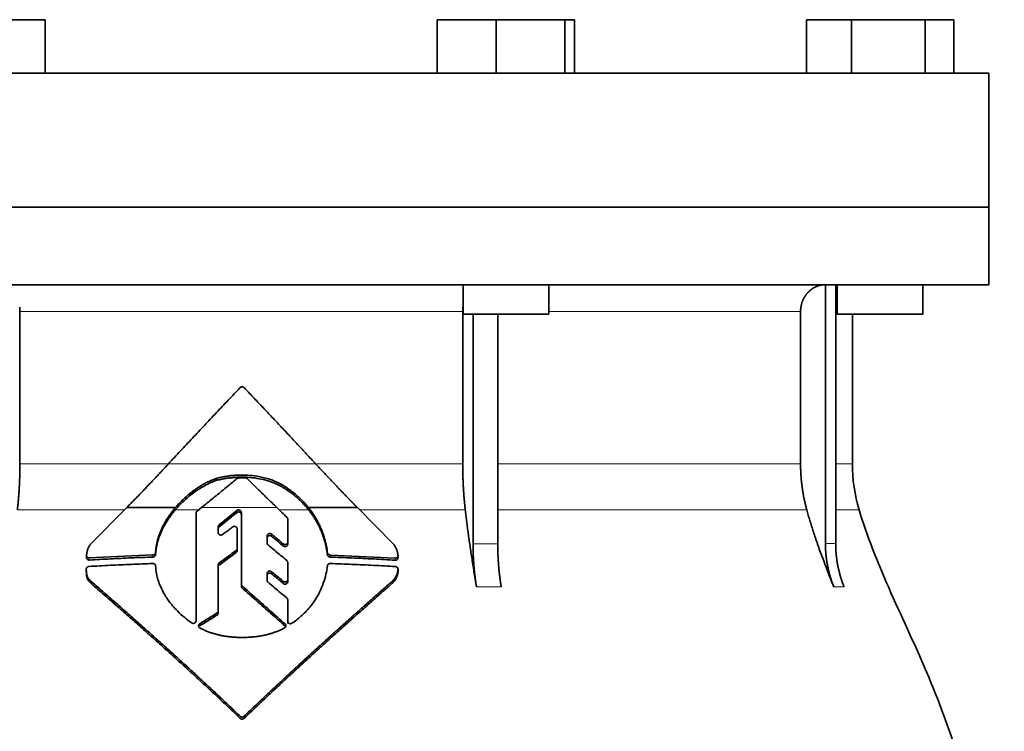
# Model space of a CAD drawing. Header units: millimetres. Extents: x 446 to 1338, y -1671 to 1539.
# Tile 25 of 25: x 1063 to 1247, y 898 to 1031. Entities that reach past the tile are written whole.
import ezdxf

# ---------------------------------------------------------------- set-up
doc = ezdxf.new("R2010")
doc.units = ezdxf.units.MM
doc.layers.add('VSI344-454_FLANG', color=7, linetype='Continuous')
doc.layers.add('VSI344-454_TESTA', color=7, linetype='Continuous')

# ---------------------------------------------------------------- blocks, each defined once
blk = doc.blocks.new('SE3')
at = {"layer": 'VSI344-454_FLANG', "color": 7, "linetype": 'Continuous', "lineweight": 35}
for p, q in [((1056.83, 1030.67), (1067.82, 1030.67)), ((1067.82, 1030.67), (1067.82, 1020.67)), ((1140.95, 1030.67), (1140.95, 1020.67)), ((1140.95, 1030.67), (1151.94, 1030.67)), ((1151.94, 1030.67), (1151.94, 1020.67)), ((1151.94, 1030.67), (1164.74, 1030.67)), ((1164.74, 1030.67), (1164.74, 1020.67)), ((1164.74, 1030.67), (1166.55, 1030.67)), ((1166.55, 1030.67), (1166.55, 1020.67)), ((1209.83, 1030.67), (1209.83, 1020.67)), ((1209.83, 1030.67), (1218.26, 1030.67)), ((1218.26, 1030.67), (1218.26, 1020.67)), ((1218.26, 1030.67), (1232, 1030.67)), ((1232, 1030.67), (1232, 1020.67)), ((1232, 1030.67), (1237.3, 1030.67)), ((1237.3, 1030.67), (1237.3, 1020.67)), ((961.89, 1020.67), (1243.83, 1020.67)), ((1243.83, 1020.67), (1243.83, 995.67)), ((1243.83, 995.67), (961.89, 995.67))]:
    blk.add_line(p, q, dxfattribs=at)
at = {"layer": 'VSI344-454_TESTA', "color": 7, "linetype": 'Continuous', "lineweight": 35}
for p, q in [((961.89, 995.67), (1243.83, 995.67)), ((1243.83, 981.17), (1243.83, 995.67)), ((1243.83, 981.17), (961.89, 981.17)), ((1145.75, 981.17), (1145.75, 975.67)), ((1161.75, 975.67), (1161.75, 981.17)), ((1213.37, 981.17), (1213.37, 932.82)), ((1215.28, 981.17), (1215.28, 932.82)), ((1215.57, 981.17), (1215.57, 975.67)), ((1231.57, 975.67), (1231.57, 981.17)), ((1063.08, 976.17), (1063.08, 947.74)), ((1145.69, 976.17), (1145.69, 947.74)), ((1145.75, 975.67), (1161.75, 975.67)), ((1147.62, 975.67), (1147.62, 932.82)), ((1152.23, 975.67), (1152.23, 932.82)), ((1208.73, 976.17), (1208.73, 947.74)), ((1215.57, 975.67), (1231.57, 975.67)), ((1218.39, 947.74), (1218.39, 975.67)), ((1099.69, 944.62), (1099.69, 945.01)), ((1113.15, 942.68), (1113.15, 943.07)), ((1076.36, 932.83), (1083, 939.56)), ((1083, 939.56), (1092.09, 939.56)), ((1096.13, 938.9), (1096.95, 939.56)), ((1103.56, 939.02), (1100.25, 936.33)), ((1116.92, 939.56), (1126.04, 939.56)), ((1126.04, 939.56), (1132.71, 932.8)), ((1095.95, 918.4), (1095.95, 938.53)), ((1100.25, 935.94), (1103.56, 938.63)), ((1104.39, 925.26), (1104.39, 938.66)), ((1113.04, 937.42), (1113.04, 933.12)), ((1100.08, 935.96), (1100.08, 934.9)), ((1103.6, 935.6), (1103.6, 931.92)), ((1109.2, 934.26), (1109.2, 932.94)), ((1088.43, 931.61), (1088.4, 931.18)), ((1088.43, 931.21), (1088.43, 931.61)), ((1103.6, 931.92), (1103.6, 931.53)), ((1113.04, 933.12), (1113.04, 932.73)), ((1075.5, 930.61), (1075.5, 930.2)), ((1087.9, 930.72), (1076, 930.17)), ((1088.4, 930.79), (1088.43, 931.21)), ((1088.4, 931.18), (1088.4, 930.79)), ((1120.46, 931.14), (1120.46, 930.75)), ((1133.12, 930.15), (1120.95, 930.71)), ((1075.46, 928.07), (1075.46, 927.67)), ((1088.4, 928.69), (1088.43, 928.27)), ((1100.08, 928.87), (1100.08, 920.27)), ((1113.04, 929.32), (1113.04, 926.12)), ((1133.62, 927.65), (1133.62, 928.07)), ((1109.2, 927.27), (1109.2, 925.98)), ((1113.04, 926.12), (1113.04, 925.73)), ((1132.71, 925.57), (1132.71, 925.97)), ((1076.38, 925.37), (1076.38, 925.78)), ((1104.39, 925.26), (1104.39, 924.87)), ((1113.04, 922.35), (1113.04, 918.35)), ((1113.04, 922.35), (1113.04, 921.95)), ((1113.04, 918.35), (1113.04, 921.95)), ((1100.08, 920.27), (1100.08, 919.88)), ((1113.04, 917.95), (1113.04, 918.35))]:
    blk.add_line(p, q, dxfattribs=at)
at = {"layer": 'VSI344-454_TESTA', "color": 4, "linetype": 'Continuous', "lineweight": 9}
for p, q in [((1145.69, 976.17), (1063.08, 976.17)), ((1208.73, 976.17), (1161.75, 976.17)), ((1215.34, 976.17), (1215.57, 976.17)), ((1063.08, 947.74), (1090.75, 947.74)), ((1090.8, 947.74), (1118.24, 947.74)), ((1145.69, 947.74), (1118.45, 947.74)), ((1208.73, 947.74), (1152.24, 947.74)), ((1218.39, 947.74), (1215.34, 947.74)), ((1062.6, 939.12), (1082.57, 939.12)), ((1092.05, 939.12), (1096.41, 939.12)), ((1111.02, 939.56), (1096.95, 939.56)), ((1103.56, 938.63), (1103.56, 939.02)), ((1111.47, 939.12), (1116.96, 939.12)), ((1126.47, 939.12), (1146.17, 939.12)), ((1152.27, 939.12), (1209.89, 939.12)), ((1215.31, 939.12), (1219.65, 939.12)), ((1100.25, 935.94), (1100.25, 936.33)), ((1110.03, 934.21), (1110.03, 934.6)), ((1103.41, 931.55), (1103.41, 931.16)), ((1112.21, 932.78), (1112.21, 932.39)), ((1147.62, 932.82), (1152.23, 932.82)), ((1076, 930.17), (1076, 929.77)), ((1087.9, 930.72), (1087.9, 930.33)), ((1120.95, 930.71), (1120.95, 930.32)), ((1133.12, 930.15), (1133.12, 929.74)), ((1100.27, 928.84), (1100.27, 929.23)), ((1133.62, 928.01), (1133.62, 927.61)), ((1110.03, 927.22), (1110.03, 927.61)), ((1104.54, 924.93), (1104.54, 924.53)), ((1112.21, 925.79), (1112.21, 925.4)), ((1148.26, 924.76), (1152.88, 924.76)), ((1214.93, 924.76), (1216.85, 924.76)), ((1099.85, 919.89), (1099.85, 919.49)), ((1096.64, 917.48), (1096.64, 917.88)), ((1112.55, 917.44), (1112.55, 917.83)), ((1104.19, 900.6), (1104.19, 900.21)), ((1104.9, 900.6), (1104.9, 900.21))]:
    blk.add_line(p, q, dxfattribs=at)
at = {"layer": 'VSI344-454_TESTA', "color": 7, "linetype": 'Continuous', "lineweight": 35}
blk.add_arc((1248.39, 947.74), 30, 180, 196.6836, dxfattribs=at)
for points, degree, knots in [([(1213.36, 981.17), (1212.83, 981.17), (1212.32, 981.05), (1211.86, 980.93), (1211.42, 980.72), (1210.88, 980.45), (1210.43, 980.05), (1210.2, 979.85), (1210, 979.62), (1209.71, 979.29), (1209.47, 978.89), (1209.22, 978.48), (1209.06, 978.04), (1208.73, 977.14), (1208.73, 976.17)], 2, [0, 0, 0, 0.125, 0.125, 0.25, 0.25, 0.416667, 0.416667, 0.5, 0.5, 0.625, 0.625, 0.75, 0.75, 1, 1, 1]), ([(1090.8, 947.74), (1091.17, 948.14), (1091.92, 948.94), (1093.03, 950.13), (1094.14, 951.33), (1095.26, 952.52), (1096.37, 953.71), (1097.49, 954.9), (1098.6, 956.08), (1099.72, 957.27), (1100.83, 958.45), (1101.95, 959.62), (1103.07, 960.8), (1103.81, 961.58), (1104.19, 961.97)], 3, [0, 0, 0, 0, 0.083932, 0.167742, 0.251436, 0.335015, 0.418484, 0.501846, 0.585106, 0.668267, 0.751334, 0.834309, 0.917196, 1, 1, 1, 1]), ([(1104.9, 961.97), (1104.88, 961.98), (1104.85, 962.01), (1104.79, 962.05), (1104.74, 962.08), (1104.67, 962.1), (1104.61, 962.12), (1104.5, 962.12), (1104.34, 962.1), (1104.24, 962.01), (1104.19, 961.97)], 3, [0, 0, 0, 0, 0.086928, 0.170567, 0.252477, 0.334316, 0.417747, 0.50434, 0.751875, 1, 1, 1, 1]), ([(1062.6, 939.12), (1062.84, 941.22), (1062.96, 943.39), (1063.08, 945.55), (1063.08, 947.74)], 2, [0, 0, 0, 0.5, 0.5, 1, 1, 1]), ([(1083, 939.56), (1083.19, 939.75), (1083.56, 940.13), (1084.12, 940.7), (1084.68, 941.27), (1085.24, 941.85), (1085.8, 942.43), (1086.35, 943.01), (1086.91, 943.6), (1087.47, 944.18), (1088.03, 944.77), (1088.58, 945.36), (1089.14, 945.95), (1089.69, 946.54), (1090.25, 947.14), (1090.62, 947.54), (1090.8, 947.74)], 3, [0, 0, 0, 0, 0.070866, 0.141776, 0.212742, 0.283772, 0.354879, 0.426073, 0.497363, 0.568762, 0.640279, 0.711924, 0.783709, 0.855643, 0.927737, 1, 1, 1, 1]), ([(1118.24, 947.74), (1120.17, 945.65), (1122.15, 943.58), (1123.19, 942.48), (1124.24, 941.4), (1125.14, 940.47), (1126.04, 939.56)], 2, [0, 0, 0, 0.5, 0.5, 0.75, 0.75, 1, 1, 1]), ([(1145.69, 947.74), (1145.69, 945.55), (1145.81, 943.39), (1145.93, 941.22), (1146.17, 939.12)], 2, [0, 0, 0, 0.5, 0.5, 1, 1, 1]), ([(1208.73, 947.74), (1208.73, 945.55), (1209.02, 943.39), (1209.31, 941.22), (1209.89, 939.12)], 2, [0, 0, 0, 0.5, 0.5, 1, 1, 1]), ([(1092.05, 939.12), (1092.13, 939.22), (1092.29, 939.4), (1092.53, 939.67), (1092.79, 939.95), (1093.06, 940.23), (1093.34, 940.51), (1093.8, 940.95), (1094.51, 941.58), (1095.27, 942.18), (1095.95, 942.67), (1096.48, 943.03), (1097.04, 943.37), (1097.58, 943.68), (1098.12, 943.96), (1098.67, 944.22), (1099.19, 944.44), (1099.53, 944.56), (1099.69, 944.62)], 3, [0, 0, 0, 0, 0.037855, 0.076773, 0.116748, 0.157769, 0.199823, 0.242894, 0.35986, 0.496772, 0.548405, 0.624866, 0.698333, 0.752768, 0.822415, 0.886767, 0.945925, 1, 1, 1, 1]), ([(1099.69, 945.01), (1099.59, 944.98), (1099.37, 944.9), (1099.04, 944.76), (1098.69, 944.61), (1098.32, 944.44), (1097.94, 944.26), (1097.53, 944.04), (1097.05, 943.77), (1096.5, 943.43), (1095.97, 943.08), (1095.29, 942.59), (1094.53, 941.99), (1093.73, 941.28), (1093.09, 940.66), (1092.57, 940.11), (1092.25, 939.74), (1092.09, 939.56)], 3, [0, 0, 0, 0, 0.035469, 0.073247, 0.113368, 0.155868, 0.200777, 0.248126, 0.301729, 0.376079, 0.45126, 0.504147, 0.640653, 0.757772, 0.842597, 0.92337, 1, 1, 1, 1]), ([(1113.15, 943.07), (1113.06, 943.14), (1112.89, 943.26), (1112.63, 943.44), (1112.38, 943.59), (1112.15, 943.73), (1111.93, 943.86), (1111.72, 943.97), (1111.53, 944.07), (1111.35, 944.16), (1111.19, 944.24), (1111.04, 944.31), (1110.91, 944.37), (1110.79, 944.42), (1110.69, 944.46), (1110.27, 944.64), (1109.51, 944.92), (1108.42, 945.22), (1107.1, 945.48), (1105.52, 945.65), (1104.02, 945.65), (1102.89, 945.57), (1102.11, 945.49), (1101.31, 945.37), (1100.5, 945.21), (1099.96, 945.08), (1099.69, 945.01)], 3, [0, 0, 0, 0, 0.023408, 0.045495, 0.066267, 0.08573, 0.103886, 0.120734, 0.136272, 0.150498, 0.163408, 0.175, 0.185269, 0.194211, 0.201824, 0.208105, 0.293106, 0.373501, 0.449142, 0.581205, 0.713645, 0.768118, 0.824122, 0.881537, 0.94022, 1, 1, 1, 1]), ([(1099.69, 944.62), (1099.83, 944.65), (1100.09, 944.72), (1100.5, 944.81), (1100.9, 944.89), (1101.3, 944.97), (1101.7, 945.03), (1102.09, 945.08), (1102.48, 945.13), (1102.87, 945.17), (1103.25, 945.2), (1104.12, 945.25), (1105.49, 945.25), (1107.27, 945.07), (1108.99, 944.7), (1110.14, 944.31), (1110.87, 944), (1111.18, 943.86), (1111.57, 943.66), (1112.04, 943.41), (1112.58, 943.08), (1112.95, 942.82), (1113.15, 942.68)], 3, [0, 0, 0, 0, 0.029757, 0.05927, 0.088516, 0.117473, 0.146121, 0.174442, 0.202419, 0.230037, 0.257282, 0.284141, 0.417137, 0.549667, 0.665704, 0.792387, 0.80977, 0.834087, 0.865297, 0.903358, 0.94825, 1, 1, 1, 1]), ([(1105.53, 944.94), (1105.52, 944.96), (1105.49, 944.99), (1105.43, 945.02), (1105.36, 945.06), (1105.28, 945.08), (1105.21, 945.09), (1105.18, 945.09)], 3, [0, 0, 0, 0, 0.168351, 0.334942, 0.502689, 0.751512, 1, 1, 1, 1]), ([(1116.92, 939.56), (1116.84, 939.66), (1116.68, 939.86), (1116.42, 940.16), (1116.14, 940.47), (1115.85, 940.78), (1115.55, 941.09), (1115.19, 941.43), (1114.78, 941.8), (1114.29, 942.22), (1113.74, 942.65), (1113.35, 942.93), (1113.15, 943.07)], 3, [0, 0, 0, 0, 0.075287, 0.152725, 0.232371, 0.314287, 0.398538, 0.485197, 0.598878, 0.722311, 0.855869, 1, 1, 1, 1]), ([(1113.15, 942.68), (1113.27, 942.6), (1113.5, 942.43), (1113.84, 942.18), (1114.16, 941.93), (1114.45, 941.69), (1114.73, 941.45), (1114.99, 941.22), (1115.33, 940.91), (1115.72, 940.52), (1116.17, 940.05), (1116.58, 939.59), (1116.83, 939.28), (1116.96, 939.12)], 3, [0, 0, 0, 0, 0.08388, 0.164148, 0.240901, 0.314226, 0.384201, 0.450897, 0.514375, 0.643667, 0.767551, 0.88626, 1, 1, 1, 1]), ([(1092.09, 939.56), (1091.99, 939.44), (1091.8, 939.22), (1091.53, 938.87), (1091.27, 938.53), (1091.02, 938.19), (1090.79, 937.85), (1090.56, 937.5), (1090.35, 937.16), (1090.15, 936.83), (1089.97, 936.49), (1089.79, 936.16), (1089.58, 935.74), (1089.35, 935.23), (1089.11, 934.62), (1088.9, 934.02), (1088.73, 933.41), (1088.59, 932.81), (1088.48, 932.21), (1088.44, 931.81), (1088.42, 931.61)], 3, [0, 0, 0, 0, 0.048918, 0.097127, 0.144611, 0.191357, 0.237355, 0.282595, 0.327071, 0.370778, 0.413715, 0.455879, 0.497274, 0.57131, 0.644563, 0.717042, 0.788771, 0.859795, 0.930177, 1, 1, 1, 1]), ([(1088.42, 931.21), (1088.43, 931.31), (1088.45, 931.51), (1088.49, 931.81), (1088.54, 932.11), (1088.59, 932.41), (1088.66, 932.72), (1088.73, 933.02), (1088.82, 933.32), (1088.91, 933.62), (1089.01, 933.92), (1089.11, 934.23), (1089.23, 934.53), (1089.35, 934.83), (1089.49, 935.13), (1089.67, 935.53), (1089.93, 936.04), (1090.28, 936.65), (1090.66, 937.27), (1091.08, 937.89), (1091.55, 938.51), (1091.88, 938.92), (1092.05, 939.12)], 3, [0, 0, 0, 0, 0.035015, 0.070162, 0.105454, 0.140901, 0.176515, 0.212303, 0.248274, 0.284432, 0.320783, 0.357331, 0.394079, 0.431028, 0.468179, 0.50553, 0.581583, 0.660209, 0.741403, 0.825137, 0.911361, 1, 1, 1, 1]), ([(1096.13, 938.9), (1096.11, 938.88), (1096.08, 938.85), (1096.03, 938.8), (1095.99, 938.72), (1095.96, 938.63), (1095.95, 938.56), (1095.95, 938.53)], 3, [0, 0, 0, 0, 0.16747, 0.33309, 0.500577, 0.750185, 1, 1, 1, 1]), ([(1103.56, 939.02), (1103.58, 939.03), (1103.62, 939.06), (1103.7, 939.1), (1103.82, 939.14), (1103.96, 939.13), (1104.1, 939.1), (1104.22, 939.02), (1104.31, 938.92), (1104.36, 938.81), (1104.38, 938.72), (1104.38, 938.68), (1104.39, 938.66)], 3, [0, 0, 0, 0, 0.062353, 0.125158, 0.24996, 0.374797, 0.499677, 0.624614, 0.749589, 0.874588, 0.937494, 1, 1, 1, 1]), ([(1104.39, 938.27), (1104.38, 938.29), (1104.38, 938.34), (1104.37, 938.4), (1104.34, 938.47), (1104.31, 938.53), (1104.27, 938.58), (1104.2, 938.64), (1104.1, 938.71), (1103.96, 938.75), (1103.84, 938.75), (1103.75, 938.73), (1103.68, 938.7), (1103.62, 938.67), (1103.58, 938.64), (1103.56, 938.63)], 3, [0, 0, 0, 0, 0.063438, 0.125521, 0.187559, 0.250864, 0.313208, 0.376176, 0.500934, 0.625151, 0.749523, 0.811779, 0.874544, 0.937503, 1, 1, 1, 1]), ([(1120.46, 931.14), (1120.44, 931.27), (1120.41, 931.53), (1120.35, 931.92), (1120.28, 932.3), (1120.2, 932.68), (1120.11, 933.07), (1120.01, 933.44), (1119.91, 933.82), (1119.79, 934.2), (1119.67, 934.57), (1119.54, 934.94), (1119.4, 935.3), (1119.21, 935.77), (1118.96, 936.33), (1118.63, 936.98), (1118.26, 937.63), (1117.86, 938.28), (1117.41, 938.93), (1117.09, 939.34), (1116.92, 939.56)], 3, [0, 0, 0, 0, 0.0436, 0.087048, 0.130354, 0.173526, 0.216573, 0.259505, 0.302334, 0.345068, 0.38772, 0.4303, 0.472822, 0.515297, 0.592533, 0.671051, 0.750942, 0.832313, 0.915286, 1, 1, 1, 1]), ([(1116.96, 939.12), (1117.04, 939.02), (1117.2, 938.81), (1117.44, 938.49), (1117.66, 938.18), (1117.88, 937.85), (1118.08, 937.53), (1118.27, 937.21), (1118.46, 936.89), (1118.64, 936.56), (1118.8, 936.24), (1118.96, 935.91), (1119.11, 935.59), (1119.31, 935.13), (1119.55, 934.53), (1119.8, 933.79), (1120.02, 933.04), (1120.2, 932.28), (1120.35, 931.52), (1120.42, 931), (1120.46, 930.75)], 3, [0, 0, 0, 0, 0.042406, 0.08437, 0.12591, 0.167045, 0.20779, 0.248161, 0.288171, 0.327836, 0.367166, 0.406174, 0.444871, 0.483267, 0.568665, 0.654234, 0.74007, 0.826258, 0.912877, 1, 1, 1, 1]), ([(1148.26, 924.76), (1148.18, 925.24), (1148.02, 926.18), (1147.8, 927.58), (1147.58, 928.93), (1147.38, 930.23), (1147.19, 931.49), (1147.01, 932.71), (1146.84, 933.88), (1146.69, 935.01), (1146.54, 936.1), (1146.41, 937.15), (1146.29, 938.15), (1146.21, 938.8), (1146.17, 939.12)], 3, [0, 0, 0, 0, 0.102223, 0.200825, 0.295866, 0.387407, 0.475505, 0.560214, 0.641586, 0.719671, 0.794515, 0.866159, 0.934642, 1, 1, 1, 1]), ([(1214.93, 924.76), (1214.74, 925.24), (1214.36, 926.18), (1213.81, 927.58), (1213.29, 928.93), (1212.8, 930.23), (1212.34, 931.49), (1211.91, 932.71), (1211.51, 933.88), (1211.13, 935.01), (1210.78, 936.1), (1210.46, 937.15), (1210.17, 938.15), (1209.98, 938.8), (1209.89, 939.12)], 3, [0, 0, 0, 0, 0.102223, 0.200825, 0.295867, 0.387408, 0.475506, 0.560215, 0.641587, 0.719672, 0.794515, 0.866159, 0.934642, 1, 1, 1, 1]), ([(1219.65, 939.12), (1221.11, 934.26), (1225.07, 924.41), (1232.33, 909.26), (1238.51, 892.9), (1242.26, 876.38), (1244.48, 860.23), (1245.73, 844.26), (1246.39, 828.38), (1246.6, 814.61), (1246.74, 806.06), (1246.74, 802.71)], 3, [0, 0, 0, 0, 0.117079, 0.240569, 0.360617, 0.476421, 0.590288, 0.703407, 0.816259, 0.929029, 1, 1, 1, 1]), ([(1113.04, 937.42), (1113.04, 937.44), (1113.04, 937.48), (1113.02, 937.55), (1113, 937.61), (1112.96, 937.69), (1112.91, 937.74), (1112.89, 937.76)], 3, [0, 0, 0, 0, 0.167837, 0.334108, 0.5018, 0.750897, 1, 1, 1, 1]), ([(1100.08, 935.96), (1100.08, 935.99), (1100.08, 936.03), (1100.1, 936.1), (1100.13, 936.17), (1100.18, 936.25), (1100.23, 936.3), (1100.25, 936.33)], 3, [0, 0, 0, 0, 0.167832, 0.333794, 0.501453, 0.750788, 1, 1, 1, 1]), ([(1100.25, 935.94), (1100.24, 935.92), (1100.2, 935.89), (1100.16, 935.83), (1100.12, 935.76), (1100.08, 935.68), (1100.08, 935.61), (1100.08, 935.57)], 3, [0, 0, 0, 0, 0.166832, 0.332012, 0.499081, 0.749367, 1, 1, 1, 1]), ([(1103.6, 935.6), (1103.6, 935.62), (1103.6, 935.67), (1103.58, 935.75), (1103.53, 935.85), (1103.44, 935.96), (1103.32, 936.03), (1103.19, 936.07), (1103.05, 936.07), (1102.93, 936.05), (1102.85, 936.01), (1102.81, 935.98), (1102.79, 935.97)], 3, [0, 0, 0, 0, 0.062709, 0.125843, 0.25116, 0.376322, 0.501352, 0.626278, 0.751007, 0.875429, 0.937895, 1, 1, 1, 1]), ([(1100.89, 934.53), (1100.85, 934.51), (1100.77, 934.46), (1100.59, 934.42), (1100.35, 934.45), (1100.17, 934.6), (1100.09, 934.76), (1100.08, 934.85), (1100.08, 934.9)], 3, [0, 0, 0, 0, 0.124721, 0.24865, 0.50038, 0.748839, 0.874692, 1, 1, 1, 1]), ([(1109.2, 934.26), (1109.2, 934.28), (1109.21, 934.32), (1109.22, 934.39), (1109.25, 934.45), (1109.29, 934.53), (1109.37, 934.62), (1109.49, 934.69), (1109.63, 934.73), (1109.78, 934.72), (1109.92, 934.69), (1109.99, 934.63), (1110.03, 934.6)], 3, [0, 0, 0, 0, 0.062966, 0.124796, 0.186784, 0.250209, 0.375117, 0.49931, 0.626183, 0.752696, 0.875851, 1, 1, 1, 1]), ([(1110.03, 934.21), (1109.99, 934.24), (1109.92, 934.29), (1109.78, 934.33), (1109.63, 934.34), (1109.5, 934.3), (1109.37, 934.23), (1109.28, 934.13), (1109.21, 934), (1109.21, 933.91), (1109.2, 933.87)], 3, [0, 0, 0, 0, 0.123418, 0.247219, 0.371562, 0.496484, 0.622082, 0.748008, 0.873941, 1, 1, 1, 1]), ([(1075.5, 930.65), (1075.51, 930.74), (1075.53, 930.92), (1075.57, 931.18), (1075.63, 931.42), (1075.68, 931.64), (1075.76, 931.88), (1075.86, 932.13), (1076, 932.39), (1076.16, 932.62), (1076.29, 932.76), (1076.35, 932.83)], 3, [0, 0, 0, 0, 0.117532, 0.229212, 0.33436, 0.43261, 0.523843, 0.650327, 0.771212, 0.88734, 1, 1, 1, 1]), ([(1103.41, 931.55), (1103.43, 931.56), (1103.45, 931.58), (1103.49, 931.62), (1103.53, 931.66), (1103.56, 931.73), (1103.6, 931.81), (1103.6, 931.88), (1103.6, 931.92)], 3, [0, 0, 0, 0, 0.125329, 0.249125, 0.373003, 0.498576, 0.74923, 1, 1, 1, 1]), ([(1103.6, 931.53), (1103.6, 931.51), (1103.6, 931.47), (1103.59, 931.42), (1103.58, 931.37), (1103.55, 931.3), (1103.5, 931.23), (1103.44, 931.18), (1103.41, 931.16)], 3, [0, 0, 0, 0, 0.126081, 0.250535, 0.374982, 0.501043, 0.750644, 1, 1, 1, 1]), ([(1109.37, 932.58), (1109.36, 932.6), (1109.32, 932.63), (1109.28, 932.68), (1109.24, 932.75), (1109.21, 932.83), (1109.2, 932.9), (1109.2, 932.94)], 3, [0, 0, 0, 0, 0.164207, 0.326866, 0.491238, 0.745542, 1, 1, 1, 1]), ([(1112.21, 932.78), (1112.23, 932.77), (1112.27, 932.74), (1112.33, 932.71), (1112.4, 932.68), (1112.49, 932.66), (1112.61, 932.66), (1112.75, 932.7), (1112.87, 932.77), (1112.97, 932.87), (1113.03, 932.99), (1113.04, 933.08), (1113.04, 933.12)], 3, [0, 0, 0, 0, 0.063279, 0.124964, 0.186389, 0.248902, 0.37582, 0.50344, 0.627237, 0.751955, 0.876448, 1, 1, 1, 1]), ([(1113.04, 932.73), (1113.04, 932.71), (1113.04, 932.66), (1113.02, 932.6), (1113, 932.54), (1112.95, 932.46), (1112.87, 932.37), (1112.75, 932.3), (1112.61, 932.27), (1112.46, 932.27), (1112.32, 932.31), (1112.25, 932.36), (1112.21, 932.39)], 3, [0, 0, 0, 0, 0.063537, 0.125825, 0.188182, 0.251924, 0.377776, 0.503386, 0.628653, 0.753807, 0.876773, 1, 1, 1, 1]), ([(1132.71, 932.8), (1132.75, 932.75), (1132.83, 932.66), (1132.94, 932.5), (1133.05, 932.34), (1133.14, 932.17), (1133.23, 931.99), (1133.32, 931.81), (1133.39, 931.63), (1133.46, 931.44), (1133.51, 931.24), (1133.56, 931.04), (1133.59, 930.84), (1133.6, 930.7), (1133.62, 930.63)], 3, [0, 0, 0, 0, 0.077144, 0.155351, 0.234641, 0.315035, 0.39655, 0.479206, 0.563019, 0.648006, 0.734183, 0.821564, 0.910165, 1, 1, 1, 1]), ([(1148.26, 924.76), (1147.94, 926.67), (1147.78, 928.71), (1147.62, 930.74), (1147.62, 932.82)], 2, [0, 0, 0, 0.500132, 0.500132, 1, 1, 1]), ([(1152.23, 932.82), (1152.23, 930.74), (1152.4, 928.71), (1152.56, 926.67), (1152.88, 924.76)], 2, [0, 0, 0, 0.499849, 0.499849, 1, 1, 1]), ([(1214.93, 924.76), (1214.16, 926.67), (1213.77, 928.71), (1213.37, 930.74), (1213.37, 932.82)], 2, [0, 0, 0, 0.500133, 0.500133, 1, 1, 1]), ([(1215.28, 932.82), (1215.28, 930.74), (1215.68, 928.71), (1216.07, 926.67), (1216.85, 924.76)], 2, [0, 0, 0, 0.499868, 0.499868, 1, 1, 1]), ([(1075.5, 930.65), (1075.5, 930.63), (1075.5, 930.59), (1075.51, 930.52), (1075.52, 930.46), (1075.55, 930.41), (1075.59, 930.35), (1075.65, 930.29), (1075.73, 930.22), (1075.86, 930.17), (1075.95, 930.17), (1076, 930.17)], 3, [0, 0, 0, 0, 0.084422, 0.165946, 0.246194, 0.32687, 0.409652, 0.496096, 0.666594, 0.830213, 1, 1, 1, 1]), ([(1076, 929.77), (1075.98, 929.77), (1075.93, 929.77), (1075.86, 929.78), (1075.79, 929.8), (1075.71, 929.84), (1075.63, 929.9), (1075.57, 929.97), (1075.53, 930.06), (1075.5, 930.15), (1075.5, 930.22), (1075.5, 930.25)], 3, [0, 0, 0, 0, 0.084206, 0.168048, 0.253091, 0.378633, 0.504756, 0.630047, 0.753956, 0.877659, 1, 1, 1, 1]), ([(1087.9, 930.72), (1087.93, 930.72), (1087.98, 930.73), (1088.05, 930.74), (1088.12, 930.77), (1088.19, 930.81), (1088.28, 930.88), (1088.37, 931), (1088.39, 931.12), (1088.4, 931.18)], 3, [0, 0, 0, 0, 0.103611, 0.203327, 0.301591, 0.400957, 0.503894, 0.751518, 1, 1, 1, 1]), ([(1088.4, 930.78), (1088.4, 930.77), (1088.39, 930.73), (1088.38, 930.67), (1088.35, 930.6), (1088.31, 930.53), (1088.25, 930.46), (1088.17, 930.41), (1088.09, 930.36), (1088, 930.33), (1087.93, 930.33), (1087.9, 930.33)], 3, [0, 0, 0, 0, 0.083986, 0.167509, 0.251959, 0.376203, 0.500583, 0.624697, 0.748972, 0.874639, 1, 1, 1, 1]), ([(1113.04, 929.32), (1113.04, 929.35), (1113.04, 929.39), (1113.02, 929.46), (1112.99, 929.53), (1112.94, 929.61), (1112.89, 929.65), (1112.87, 929.68)], 3, [0, 0, 0, 0, 0.168526, 0.335046, 0.503023, 0.75174, 1, 1, 1, 1]), ([(1120.46, 931.14), (1120.46, 931.12), (1120.47, 931.07), (1120.49, 931.01), (1120.53, 930.95), (1120.57, 930.89), (1120.65, 930.81), (1120.77, 930.73), (1120.89, 930.72), (1120.95, 930.71)], 3, [0, 0, 0, 0, 0.102907, 0.202298, 0.30042, 0.399604, 0.502115, 0.750474, 1, 1, 1, 1]), ([(1120.95, 930.32), (1120.93, 930.32), (1120.89, 930.32), (1120.83, 930.33), (1120.77, 930.35), (1120.69, 930.39), (1120.62, 930.44), (1120.56, 930.51), (1120.51, 930.58), (1120.47, 930.66), (1120.46, 930.72), (1120.46, 930.75)], 3, [0, 0, 0, 0, 0.083096, 0.165679, 0.248967, 0.373031, 0.497322, 0.622251, 0.747045, 0.873668, 1, 1, 1, 1]), ([(1133.12, 930.15), (1133.15, 930.15), (1133.19, 930.15), (1133.26, 930.15), (1133.33, 930.17), (1133.39, 930.2), (1133.44, 930.24), (1133.51, 930.29), (1133.58, 930.38), (1133.62, 930.5), (1133.62, 930.59), (1133.62, 930.63)], 3, [0, 0, 0, 0, 0.086868, 0.170562, 0.252673, 0.334884, 0.418871, 0.50621, 0.674735, 0.834793, 1, 1, 1, 1]), ([(1133.62, 930.23), (1133.62, 930.21), (1133.62, 930.16), (1133.61, 930.1), (1133.59, 930.03), (1133.56, 929.95), (1133.5, 929.87), (1133.42, 929.81), (1133.33, 929.77), (1133.23, 929.74), (1133.16, 929.74), (1133.12, 929.74)], 3, [0, 0, 0, 0, 0.081418, 0.162667, 0.245387, 0.369019, 0.494297, 0.620472, 0.74628, 0.873568, 1, 1, 1, 1]), ([(1075.96, 928.57), (1075.94, 928.57), (1075.9, 928.56), (1075.83, 928.55), (1075.76, 928.52), (1075.68, 928.47), (1075.6, 928.41), (1075.54, 928.34), (1075.5, 928.25), (1075.47, 928.16), (1075.46, 928.1), (1075.46, 928.07)], 3, [0, 0, 0, 0, 0.08625, 0.171682, 0.257868, 0.382817, 0.507255, 0.630143, 0.752988, 0.876537, 1, 1, 1, 1]), ([(1076.38, 925.77), (1076.3, 925.85), (1076.14, 926), (1075.94, 926.23), (1075.75, 926.48), (1075.61, 926.77), (1075.53, 927.08), (1075.47, 927.51), (1075.47, 927.84), (1075.46, 928.07)], 3, [0, 0, 0, 0, 0.128357, 0.246909, 0.365609, 0.495543, 0.61697, 0.739244, 1, 1, 1, 1]), ([(1088.4, 928.69), (1088.4, 928.71), (1088.39, 928.75), (1088.38, 928.81), (1088.35, 928.87), (1088.31, 928.94), (1088.25, 929), (1088.17, 929.05), (1088.09, 929.09), (1088, 929.11), (1087.93, 929.11), (1087.9, 929.11)], 3, [0, 0, 0, 0, 0.083676, 0.167034, 0.251419, 0.376349, 0.501804, 0.626849, 0.751332, 0.876067, 1, 1, 1, 1]), ([(1088.42, 928.27), (1088.45, 927.99), (1088.51, 927.43), (1088.7, 926.58), (1089, 925.57), (1089.51, 924.32), (1090.35, 922.81), (1091.38, 921.42), (1092.55, 920.13), (1093.74, 919.03), (1094.7, 918.34), (1095.15, 918.02)], 3, [0, 0, 0, 0, 0.065392, 0.135018, 0.209054, 0.31821, 0.459165, 0.624086, 0.727787, 0.872222, 1, 1, 1, 1]), ([(1100.08, 928.87), (1100.08, 928.88), (1100.08, 928.92), (1100.09, 928.97), (1100.11, 929.02), (1100.14, 929.09), (1100.19, 929.16), (1100.24, 929.21), (1100.27, 929.23)], 3, [0, 0, 0, 0, 0.126744, 0.251719, 0.376563, 0.502917, 0.751732, 1, 1, 1, 1]), ([(1109.2, 927.27), (1109.2, 927.29), (1109.21, 927.34), (1109.22, 927.4), (1109.25, 927.46), (1109.29, 927.54), (1109.37, 927.63), (1109.5, 927.7), (1109.64, 927.73), (1109.78, 927.73), (1109.92, 927.69), (1110, 927.64), (1110.03, 927.61)], 3, [0, 0, 0, 0, 0.06381, 0.126263, 0.188678, 0.252375, 0.378548, 0.504124, 0.629235, 0.754264, 0.876896, 1, 1, 1, 1]), ([(1113.84, 917.97), (1114.12, 918.16), (1114.7, 918.57), (1115.54, 919.27), (1116.38, 920.08), (1117.35, 921.15), (1118.32, 922.51), (1119.13, 924.01), (1119.75, 925.55), (1120.2, 927.07), (1120.37, 928.19), (1120.46, 928.72)], 3, [0, 0, 0, 0, 0.076554, 0.158421, 0.245571, 0.341174, 0.489368, 0.630596, 0.738412, 0.875199, 1, 1, 1, 1]), ([(1120.95, 929.12), (1120.93, 929.12), (1120.89, 929.12), (1120.83, 929.11), (1120.77, 929.09), (1120.69, 929.06), (1120.62, 929.01), (1120.56, 928.95), (1120.51, 928.88), (1120.47, 928.81), (1120.46, 928.75), (1120.46, 928.72)], 3, [0, 0, 0, 0, 0.082967, 0.165673, 0.249342, 0.373952, 0.499349, 0.624786, 0.749741, 0.875167, 1, 1, 1, 1]), ([(1133.62, 928.01), (1133.61, 927.94), (1133.59, 927.79), (1133.55, 927.57), (1133.5, 927.35), (1133.44, 927.13), (1133.35, 926.9), (1133.24, 926.67), (1133.1, 926.43), (1132.93, 926.19), (1132.78, 926.05), (1132.71, 925.97)], 3, [0, 0, 0, 0, 0.094258, 0.191243, 0.290639, 0.392138, 0.495456, 0.611681, 0.734498, 0.863817, 1, 1, 1, 1]), ([(1133.62, 928.01), (1133.62, 928.03), (1133.62, 928.07), (1133.62, 928.14), (1133.6, 928.21), (1133.56, 928.29), (1133.5, 928.38), (1133.42, 928.45), (1133.33, 928.5), (1133.23, 928.54), (1133.16, 928.54), (1133.12, 928.55)], 3, [0, 0, 0, 0, 0.08401, 0.16737, 0.251806, 0.374676, 0.49698, 0.619813, 0.743838, 0.872043, 1, 1, 1, 1]), ([(1075.46, 927.67), (1075.47, 927.45), (1075.47, 927.12), (1075.53, 926.69), (1075.61, 926.38), (1075.75, 926.09), (1075.93, 925.83), (1076.14, 925.6), (1076.3, 925.45), (1076.38, 925.37)], 3, [0, 0, 0, 0, 0.250714, 0.376483, 0.500876, 0.63115, 0.749361, 0.8697, 1, 1, 1, 1]), ([(1132.71, 925.97), (1129.1, 922.8), (1125.93, 919.97), (1122.33, 916.76), (1119.05, 913.78), (1117.27, 912.16), (1115.55, 910.58), (1113.75, 908.92), (1111.97, 907.27), (1108.39, 903.94), (1104.9, 900.6)], 2, [0, 0, 0, 0.25, 0.25, 0.5, 0.5, 0.625, 0.625, 0.75, 0.75, 1, 1, 1]), ([(1110.03, 927.22), (1110.02, 927.23), (1109.98, 927.26), (1109.92, 927.29), (1109.85, 927.32), (1109.76, 927.34), (1109.64, 927.34), (1109.5, 927.31), (1109.37, 927.24), (1109.28, 927.13), (1109.21, 927.01), (1109.21, 926.92), (1109.2, 926.88)], 3, [0, 0, 0, 0, 0.062292, 0.12332, 0.184393, 0.246815, 0.370716, 0.494682, 0.620815, 0.747336, 0.873365, 1, 1, 1, 1]), ([(1109.37, 925.63), (1109.35, 925.64), (1109.32, 925.67), (1109.28, 925.73), (1109.24, 925.79), (1109.21, 925.88), (1109.2, 925.94), (1109.2, 925.98)], 3, [0, 0, 0, 0, 0.16391, 0.326464, 0.490836, 0.745226, 1, 1, 1, 1]), ([(1112.21, 925.79), (1112.24, 925.76), (1112.32, 925.71), (1112.51, 925.66), (1112.76, 925.68), (1112.94, 925.83), (1113.03, 925.99), (1113.04, 926.08), (1113.04, 926.12)], 3, [0, 0, 0, 0, 0.123664, 0.246411, 0.497463, 0.746927, 0.873761, 1, 1, 1, 1]), ([(1132.71, 925.57), (1132.74, 925.6), (1132.81, 925.67), (1132.9, 925.77), (1132.99, 925.87), (1133.07, 925.98), (1133.14, 926.09), (1133.2, 926.19), (1133.26, 926.3), (1133.31, 926.41), (1133.39, 926.6), (1133.49, 926.88), (1133.57, 927.24), (1133.61, 927.49), (1133.62, 927.61)], 3, [0, 0, 0, 0, 0.061739, 0.122065, 0.181064, 0.238788, 0.295265, 0.350503, 0.404493, 0.457217, 0.508649, 0.678163, 0.842407, 1, 1, 1, 1]), ([(1104.19, 900.6), (1103.9, 900.86), (1103.33, 901.41), (1102.47, 902.22), (1101.61, 903.04), (1100.74, 903.85), (1099.87, 904.67), (1099, 905.48), (1098.12, 906.3), (1097.24, 907.12), (1096.36, 907.94), (1095.47, 908.76), (1094.58, 909.58), (1093.68, 910.4), (1092.78, 911.22), (1091.88, 912.04), (1090.97, 912.86), (1089.67, 914.04), (1087.95, 915.58), (1085.79, 917.51), (1083.55, 919.5), (1081.23, 921.54), (1078.83, 923.64), (1077.2, 925.06), (1076.38, 925.77)], 3, [0, 0, 0, 0, 0.030328, 0.060804, 0.091429, 0.122206, 0.153136, 0.184222, 0.215465, 0.246867, 0.278431, 0.310158, 0.342051, 0.374109, 0.406337, 0.438735, 0.471305, 0.504049, 0.578996, 0.657008, 0.738102, 0.822291, 0.909586, 1, 1, 1, 1]), ([(1076.38, 925.37), (1076.8, 925.01), (1077.63, 924.29), (1078.86, 923.21), (1080.08, 922.15), (1081.27, 921.1), (1082.45, 920.07), (1083.61, 919.05), (1084.74, 918.04), (1085.86, 917.05), (1086.96, 916.07), (1088.04, 915.11), (1089.1, 914.16), (1090.33, 913.04), (1091.75, 911.76), (1093.35, 910.31), (1094.93, 908.86), (1096.5, 907.41), (1098.06, 905.97), (1099.61, 904.52), (1101.15, 903.08), (1102.67, 901.65), (1103.68, 900.68), (1104.19, 900.21)], 3, [0, 0, 0, 0, 0.045794, 0.090818, 0.135071, 0.178557, 0.221276, 0.263229, 0.304419, 0.344848, 0.384515, 0.423425, 0.461579, 0.498978, 0.556788, 0.614039, 0.67074, 0.726903, 0.782537, 0.837653, 0.892261, 0.946373, 1, 1, 1, 1]), ([(1104.39, 925.26), (1104.39, 925.24), (1104.39, 925.2), (1104.4, 925.14), (1104.43, 925.07), (1104.47, 925), (1104.52, 924.95), (1104.54, 924.93)], 3, [0, 0, 0, 0, 0.164621, 0.327709, 0.492135, 0.746371, 1, 1, 1, 1]), ([(1104.54, 924.53), (1104.53, 924.55), (1104.49, 924.58), (1104.46, 924.63), (1104.42, 924.69), (1104.39, 924.77), (1104.39, 924.84), (1104.39, 924.87)], 3, [0, 0, 0, 0, 0.164002, 0.326776, 0.491227, 0.745529, 1, 1, 1, 1]), ([(1104.9, 900.21), (1108.39, 903.54), (1111.96, 906.86), (1113.72, 908.51), (1115.52, 910.16), (1117.21, 911.71), (1118.96, 913.3), (1122.25, 916.29), (1125.86, 919.51), (1129.07, 922.37), (1132.71, 925.57)], 2, [0, 0, 0, 0.25, 0.25, 0.375, 0.375, 0.5, 0.5, 0.75, 0.75, 1, 1, 1]), ([(1113.04, 925.73), (1113.04, 925.68), (1113.03, 925.6), (1112.94, 925.43), (1112.75, 925.29), (1112.5, 925.26), (1112.32, 925.31), (1112.24, 925.37), (1112.21, 925.4)], 3, [0, 0, 0, 0, 0.127243, 0.254682, 0.505613, 0.753949, 0.876785, 1, 1, 1, 1]), ([(1113.04, 922.35), (1113.04, 922.37), (1113.04, 922.41), (1113.02, 922.47), (1112.99, 922.55), (1112.95, 922.62), (1112.9, 922.67), (1112.87, 922.69)], 3, [0, 0, 0, 0, 0.168888, 0.335732, 0.503899, 0.752326, 1, 1, 1, 1]), ([(1099.85, 919.89), (1099.87, 919.9), (1099.91, 919.92), (1099.95, 919.96), (1099.99, 920), (1100.03, 920.07), (1100.07, 920.16), (1100.08, 920.23), (1100.08, 920.27)], 3, [0, 0, 0, 0, 0.125105, 0.248501, 0.372119, 0.497878, 0.748605, 1, 1, 1, 1]), ([(1100.08, 919.88), (1100.08, 919.86), (1100.08, 919.82), (1100.06, 919.76), (1100.05, 919.71), (1100.01, 919.64), (1099.95, 919.56), (1099.89, 919.52), (1099.85, 919.49)], 3, [0, 0, 0, 0, 0.12695, 0.251845, 0.376599, 0.503133, 0.751956, 1, 1, 1, 1]), ([(1095.95, 918.4), (1095.95, 918.38), (1095.95, 918.34), (1095.93, 918.27), (1095.91, 918.21), (1095.87, 918.14), (1095.79, 918.05), (1095.68, 917.98), (1095.54, 917.93), (1095.4, 917.93), (1095.27, 917.95), (1095.19, 917.99), (1095.15, 918.02)], 3, [0, 0, 0, 0, 0.063465, 0.12566, 0.187794, 0.251081, 0.375353, 0.499064, 0.623924, 0.748961, 0.873998, 1, 1, 1, 1]), ([(1096.66, 917.1), (1096.64, 917.11), (1096.6, 917.13), (1096.55, 917.17), (1096.51, 917.21), (1096.47, 917.28), (1096.43, 917.37), (1096.41, 917.48), (1096.42, 917.6), (1096.47, 917.71), (1096.54, 917.8), (1096.6, 917.85), (1096.64, 917.88)], 3, [0, 0, 0, 0, 0.064055, 0.126997, 0.189862, 0.253688, 0.381042, 0.508557, 0.632366, 0.756188, 0.878525, 1, 1, 1, 1]), ([(1096.66, 917.1), (1096.76, 917.04), (1096.96, 916.94), (1097.27, 916.79), (1097.58, 916.64), (1097.89, 916.51), (1098.21, 916.38), (1098.53, 916.26), (1098.86, 916.15), (1099.19, 916.05), (1099.52, 915.96), (1099.85, 915.87), (1100.3, 915.76), (1100.89, 915.63), (1101.6, 915.51), (1102.33, 915.42), (1103.06, 915.36), (1103.8, 915.32), (1104.29, 915.32), (1104.54, 915.31)], 3, [0, 0, 0, 0, 0.042969, 0.08578, 0.128454, 0.171009, 0.21346, 0.255821, 0.298104, 0.340321, 0.382478, 0.424584, 0.466644, 0.554492, 0.642779, 0.731504, 0.820647, 0.910165, 1, 1, 1, 1]), ([(1104.54, 915.31), (1104.69, 915.31), (1104.99, 915.32), (1105.44, 915.33), (1105.89, 915.35), (1106.33, 915.38), (1106.78, 915.43), (1107.22, 915.48), (1107.66, 915.54), (1108.09, 915.61), (1108.53, 915.7), (1109.02, 915.8), (1109.56, 915.94), (1110.16, 916.12), (1110.76, 916.33), (1111.34, 916.56), (1111.91, 916.82), (1112.28, 917.01), (1112.46, 917.11)], 3, [0, 0, 0, 0, 0.054166, 0.108282, 0.162323, 0.21627, 0.270104, 0.323807, 0.377367, 0.430771, 0.48401, 0.53708, 0.613609, 0.690347, 0.767307, 0.844527, 0.922063, 1, 1, 1, 1]), ([(1112.55, 917.83), (1112.56, 917.82), (1112.59, 917.8), (1112.62, 917.75), (1112.65, 917.71), (1112.68, 917.64), (1112.7, 917.55), (1112.7, 917.45), (1112.68, 917.35), (1112.63, 917.25), (1112.56, 917.17), (1112.49, 917.13), (1112.46, 917.11)], 3, [0, 0, 0, 0, 0.062493, 0.124501, 0.186876, 0.250458, 0.374582, 0.4995, 0.624366, 0.748976, 0.875076, 1, 1, 1, 1]), ([(1113.84, 917.97), (1113.82, 917.95), (1113.78, 917.93), (1113.7, 917.9), (1113.58, 917.87), (1113.44, 917.88), (1113.31, 917.92), (1113.2, 918), (1113.11, 918.1), (1113.06, 918.2), (1113.04, 918.28), (1113.04, 918.33), (1113.04, 918.35)], 3, [0, 0, 0, 0, 0.063173, 0.126669, 0.25139, 0.374624, 0.497229, 0.620048, 0.744161, 0.870712, 0.935536, 1, 1, 1, 1]), ([(1104.19, 900.6), (1104.2, 900.58), (1104.23, 900.55), (1104.29, 900.52), (1104.36, 900.49), (1104.44, 900.46), (1104.54, 900.45), (1104.64, 900.46), (1104.74, 900.49), (1104.82, 900.53), (1104.87, 900.57), (1104.9, 900.6)], 3, [0, 0, 0, 0, 0.083882, 0.167351, 0.251899, 0.376428, 0.501233, 0.625666, 0.750014, 0.87532, 1, 1, 1, 1]), ([(1104.9, 900.21), (1104.88, 900.19), (1104.85, 900.16), (1104.79, 900.13), (1104.72, 900.1), (1104.64, 900.07), (1104.54, 900.06), (1104.44, 900.07), (1104.35, 900.1), (1104.26, 900.14), (1104.21, 900.18), (1104.19, 900.21)], 3, [0, 0, 0, 0, 0.08438, 0.168281, 0.253219, 0.378185, 0.503634, 0.628137, 0.752306, 0.876383, 1, 1, 1, 1])]:
    blk.add_open_spline(points, degree=degree, knots=knots, dxfattribs=at)
for points, degree in [([(1063.08, 976.17), (1063.08, 976.59), (1063.05, 977)], 2), ([(1145.72, 977), (1145.69, 976.59), (1145.69, 976.17)], 2), ([(1104.9, 961.97), (1111.59, 954.93), (1118.24, 947.74)], 2), ([(1096.95, 939.56), (1097.67, 940.14), (1099.12, 941.31), (1101.33, 943.12), (1102.82, 944.35), (1103.57, 944.97)], 3), ([(1103.57, 944.97), (1103.6, 945), (1103.66, 945.04), (1103.77, 945.08), (1103.85, 945.09), (1103.89, 945.09)], 3), ([(1103.89, 945.09), (1104.1, 945.09), (1104.53, 945.09), (1104.97, 945.09), (1105.18, 945.09)], 3), ([(1105.53, 944.94), (1106.15, 944.33), (1107.37, 943.11), (1109.21, 941.31), (1110.42, 940.14), (1111.02, 939.56)], 3), ([(1111.02, 939.56), (1111.34, 939.25), (1111.96, 938.65), (1112.58, 938.06), (1112.89, 937.76)], 3), ([(1100.89, 934.53), (1101.1, 934.69), (1101.52, 935.01), (1102.16, 935.49), (1102.58, 935.81), (1102.79, 935.97)], 3), ([(1112.21, 932.78), (1111.97, 932.98), (1111.49, 933.39), (1110.76, 933.99), (1110.27, 934.4), (1110.03, 934.6)], 3), ([(1110.03, 934.21), (1110.27, 934.01), (1110.76, 933.6), (1111.49, 933), (1111.97, 932.59), (1112.21, 932.39)], 3), ([(1103.41, 931.55), (1103.06, 931.29), (1102.36, 930.77), (1101.31, 930), (1100.62, 929.49), (1100.27, 929.23)], 3), ([(1109.37, 932.58), (1109.77, 932.26), (1110.55, 931.61), (1111.71, 930.64), (1112.48, 930), (1112.87, 929.68)], 3), ([(1076, 929.77), (1077.32, 929.85), (1079.95, 929.99), (1083.92, 930.18), (1086.57, 930.28), (1087.9, 930.33)], 3), ([(1100.27, 928.84), (1100.79, 929.23), (1101.83, 929.99), (1102.88, 930.77), (1103.41, 931.16)], 3), ([(1120.95, 930.32), (1122.31, 930.27), (1125.03, 930.17), (1129.08, 929.97), (1131.78, 929.82), (1133.12, 929.74)], 3), ([(1075.96, 928.57), (1077.28, 928.65), (1079.92, 928.79), (1083.91, 928.97), (1086.57, 929.07), (1087.9, 929.11)], 3), ([(1120.95, 929.12), (1122.31, 929.07), (1125.03, 928.97), (1129.09, 928.78), (1131.78, 928.63), (1133.12, 928.55)], 3), ([(1112.21, 925.79), (1111.97, 925.99), (1111.49, 926.39), (1110.76, 927), (1110.28, 927.41), (1110.03, 927.61)], 3), ([(1110.03, 927.22), (1110.28, 927.01), (1110.76, 926.61), (1111.49, 926), (1111.97, 925.6), (1112.21, 925.4)], 3), ([(1112.55, 917.83), (1111.64, 918.64), (1109.84, 920.24), (1107.18, 922.6), (1105.42, 924.15), (1104.54, 924.93)], 3), ([(1104.54, 924.53), (1105.44, 923.74), (1107.23, 922.17), (1109.89, 919.8), (1111.66, 918.23), (1112.55, 917.44)], 3), ([(1109.37, 925.63), (1109.76, 925.3), (1110.54, 924.65), (1111.7, 923.67), (1112.48, 923.02), (1112.87, 922.69)], 3), ([(1099.85, 919.89), (1099.49, 919.66), (1098.77, 919.21), (1097.7, 918.54), (1096.99, 918.1), (1096.64, 917.88)], 3), ([(1096.64, 917.48), (1096.99, 917.7), (1097.7, 918.15), (1098.77, 918.82), (1099.49, 919.27), (1099.85, 919.49)], 3)]:
    blk.add_open_spline(points, degree=degree, dxfattribs=at)
at = {"layer": 'VSI344-454_TESTA', "color": 4, "linetype": 'Continuous', "lineweight": 9}
blk.add_open_spline([(1213.37, 932.82), (1213.37, 932.82), (1213.37, 932.82), (1213.37, 932.82), (1213.69, 932.86), (1214.33, 932.89), (1214.97, 932.86), (1215.28, 932.82), (1215.28, 932.82), (1215.28, 932.82), (1215.28, 932.82)], degree=3, knots=[0, 0, 0, 0, 0.000018, 0.000018, 0.000018, 0.5, 0.999982, 0.999982, 0.999982, 1, 1, 1, 1], dxfattribs=at)

msp = doc.modelspace()

# ---------------------------------------------------------------- block references
msp.add_blockref('SE3', (0, 0))

doc.saveas('drawing.dxf')
